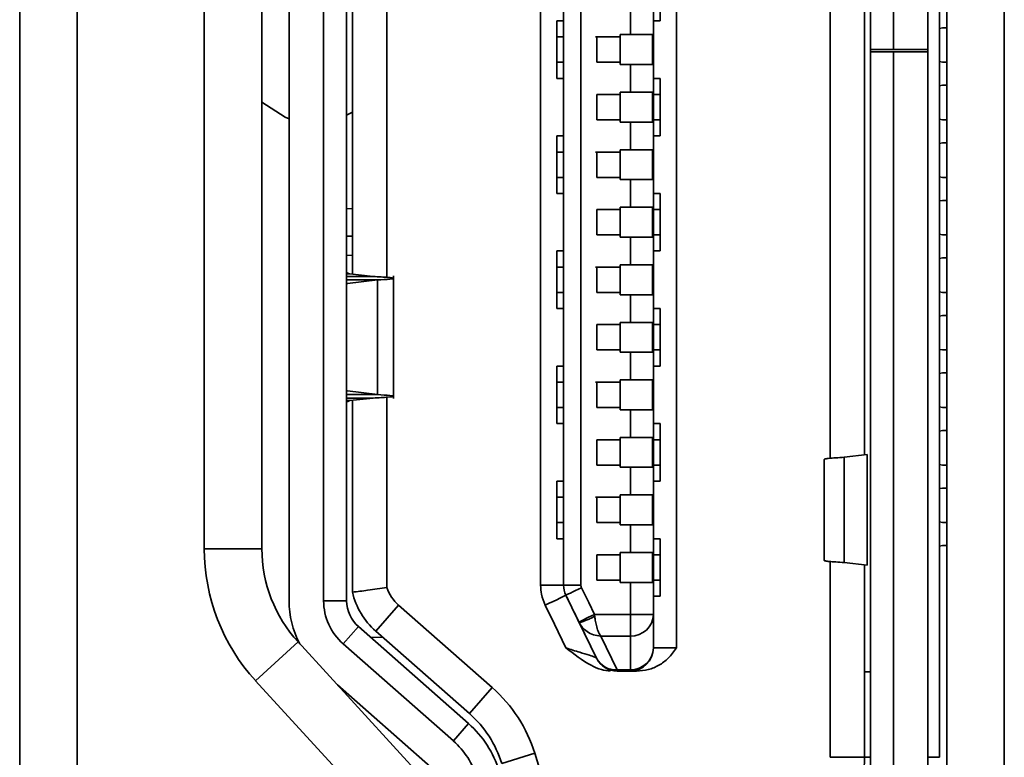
# Model space of a CAD drawing. Header units: millimetres. Extents: x -55 to 650, y 0 to 297.
# Tile 7 of 40: x 96.162 to 97.017, y 146.418 to 147.059. Entities that reach past the tile are written whole.
import ezdxf

# ---------------------------------------------------------------- set-up
doc = ezdxf.new("R2010")
doc.units = ezdxf.units.MM

msp = doc.modelspace()

# ---------------------------------------------------------------- linework, layer by layer
at = {"color": 7, "linetype": 'Continuous', "lineweight": 35}
for p, q in [((96.16199, 147.8171), (96.16199, 146.16709)), ((96.21199, 146.16709), (96.21199, 147.8171)), ((96.90101, 147.03332), (96.90101, 147.70332)), ((96.92101, 147.70332), (96.92101, 147.03332)), ((96.95101, 147.70332), (96.95101, 147.03332)), ((96.95101, 147.03332), (96.95101, 147.70332)), ((96.96736, 146.38017), (96.96736, 147.68016)), ((97.01736, 147.68016), (97.01736, 146.38017)), ((96.96101, 147.64832), (96.96101, 146.41832)), ((96.73251, 147.55332), (96.73251, 146.51332)), ((96.39601, 147.51226), (96.39601, 146.55438)), ((96.42601, 146.55438), (96.42601, 147.51226)), ((96.44601, 146.55438), (96.44601, 147.51226)), ((96.61451, 146.56792), (96.61451, 147.49872)), ((96.32236, 146.5996), (96.32236, 147.46073)), ((96.37236, 147.46073), (96.37236, 146.5996)), ((96.86601, 146.67819), (96.86601, 147.38845)), ((96.89601, 146.68121), (96.89601, 147.38543)), ((96.45101, 147.22848), (96.45101, 146.83816)), ((96.48101, 147.23122), (96.48101, 146.83542)), ((96.44601, 146.98832), (96.44601, 147.07832)), ((96.71851, 147.05832), (96.71851, 147.07232)), ((96.69251, 147.07032), (96.69251, 147.04632)), ((96.62851, 147.05832), (96.62851, 147.05432)), ((96.62851, 147.05832), (96.62851, 147.04432)), ((96.62851, 147.05832), (96.62851, 147.05432)), ((96.71851, 147.05832), (96.71251, 147.05832)), ((96.71251, 147.05632), (96.71251, 147.05632)), ((96.71251, 147.01032), (96.71251, 147.05632)), ((96.71851, 147.05832), (96.71851, 147.05832)), ((96.68351, 147.04632), (96.69251, 147.04632)), ((96.68351, 147.04432), (96.68351, 147.04632)), ((96.68351, 147.04432), (96.68351, 147.04632)), ((96.68351, 147.04632), (96.68351, 147.04632)), ((96.69251, 147.04632), (96.71187, 147.04632)), ((96.71187, 147.04632), (96.71187, 147.02032)), ((96.96101, 147.05179), (96.96366, 147.05232)), ((96.96366, 147.05232), (96.96736, 147.05232)), ((96.62851, 147.04432), (96.62851, 147.02232)), ((96.63391, 147.04432), (96.62851, 147.04432)), ((96.63451, 147.04432), (96.62851, 147.04432)), ((96.66351, 147.04432), (96.68351, 147.04432)), ((96.68351, 147.02232), (96.68351, 147.04432)), ((96.68351, 147.04432), (96.68351, 147.04432)), ((96.68351, 147.04432), (96.68351, 147.04432)), ((96.68351, 147.02232), (96.68351, 147.04432)), ((96.90101, 147.03332), (96.92101, 147.03332)), ((96.90101, 147.03332), (96.90101, 147.03132)), ((96.90101, 147.03132), (96.90101, 146.36332)), ((96.90101, 147.03132), (96.92101, 147.03132)), ((96.95101, 147.03332), (96.92101, 147.03332)), ((96.92101, 147.03132), (96.92101, 146.36332)), ((96.92101, 147.03132), (96.95101, 147.03132)), ((96.95101, 147.03132), (96.95101, 147.03332)), ((96.95101, 147.03332), (96.95101, 147.03132)), ((96.95101, 147.03132), (96.95101, 147.03332)), ((96.95101, 147.03332), (96.95101, 147.03132)), ((96.95101, 147.03332), (96.95101, 147.03332)), ((96.95101, 146.36332), (96.95101, 147.03132)), ((96.95101, 147.03132), (96.95101, 147.01117)), ((96.62851, 147.02232), (96.63394, 147.02232)), ((96.62851, 147.00832), (96.62851, 147.02232)), ((96.62851, 147.02232), (96.63451, 147.02232)), ((96.68351, 147.02232), (96.66351, 147.02232)), ((96.68351, 147.02232), (96.66351, 147.02232)), ((96.68351, 147.02232), (96.68351, 147.02232)), ((96.68351, 147.02032), (96.68351, 147.02232)), ((96.96366, 147.02232), (96.96101, 147.02285)), ((96.96736, 147.02232), (96.96366, 147.02232)), ((96.62851, 147.01232), (96.62851, 147.00832)), ((96.62851, 147.01232), (96.62851, 147.00832)), ((96.69251, 147.02032), (96.68351, 147.02032)), ((96.68351, 147.02032), (96.68351, 147.02032)), ((96.69251, 147.02032), (96.69251, 146.99632)), ((96.71187, 147.02032), (96.69251, 147.02032)), ((96.62851, 147.00832), (96.62851, 147.00832)), ((96.62851, 147.00832), (96.63451, 147.00832)), ((96.63451, 146.96032), (96.63451, 147.00632)), ((96.71251, 146.99432), (96.71251, 147.00832)), ((96.71851, 147.00832), (96.71851, 146.99432)), ((96.95101, 146.98767), (96.95101, 147.01117)), ((96.95101, 147.00951), (96.95101, 147.00951)), ((96.68351, 146.99632), (96.69251, 146.99632)), ((96.68351, 146.99432), (96.68351, 146.99632)), ((96.68351, 146.99632), (96.68351, 146.99632)), ((96.69251, 146.99632), (96.71187, 146.99632)), ((96.71187, 146.99632), (96.71187, 146.97032)), ((96.96101, 147.00179), (96.96366, 147.00232)), ((96.96366, 147.00232), (96.96736, 147.00232)), ((96.44601, 146.95832), (96.44601, 146.98832)), ((96.66351, 146.99432), (96.68351, 146.99432)), ((96.68351, 146.99432), (96.66351, 146.99432)), ((96.66351, 146.99432), (96.66351, 146.99432)), ((96.68351, 146.97232), (96.68351, 146.99432)), ((96.68351, 146.99432), (96.68351, 146.99432)), ((96.68351, 146.97232), (96.68351, 146.99432)), ((96.71251, 146.99432), (96.71851, 146.99432)), ((96.71851, 146.99432), (96.71851, 146.97232)), ((96.71851, 146.99432), (96.71851, 146.97232)), ((96.95101, 146.97832), (96.95101, 146.98767)), ((96.44601, 146.97629), (96.45101, 146.97903)), ((96.95101, 146.97832), (96.95101, 146.97832)), ((96.95101, 146.96132), (96.95101, 146.97832)), ((96.66351, 146.97232), (96.68351, 146.97232)), ((96.66351, 146.97232), (96.68351, 146.97232)), ((96.66351, 146.97232), (96.66351, 146.97232)), ((96.68351, 146.97232), (96.68351, 146.97232)), ((96.68351, 146.97032), (96.68351, 146.97232)), ((96.69251, 146.97032), (96.68351, 146.97032)), ((96.68351, 146.97032), (96.68351, 146.97032)), ((96.69251, 146.97032), (96.69251, 146.94632)), ((96.71187, 146.97032), (96.69251, 146.97032)), ((96.71251, 146.97232), (96.71851, 146.97232)), ((96.71851, 146.95832), (96.71851, 146.97232)), ((96.96366, 146.97232), (96.96101, 146.97285)), ((96.96736, 146.97232), (96.96366, 146.97232)), ((96.95101, 146.96332), (96.95101, 146.96132)), ((96.95101, 146.96034), (96.95101, 146.96332)), ((96.44601, 146.93332), (96.44601, 146.95832)), ((96.62851, 146.95832), (96.62851, 146.95432)), ((96.62851, 146.95832), (96.62851, 146.94432)), ((96.63451, 146.95832), (96.62851, 146.95832)), ((96.62851, 146.95832), (96.62851, 146.95432)), ((96.71251, 146.90832), (96.71251, 146.95832)), ((96.71851, 146.95832), (96.71251, 146.95832)), ((96.71251, 146.95632), (96.71251, 146.91032)), ((96.71251, 146.91032), (96.71251, 146.95632)), ((96.71851, 146.95832), (96.71851, 146.95832)), ((96.95101, 146.94832), (96.95101, 146.96034)), ((96.96101, 146.95179), (96.96366, 146.95232)), ((96.96366, 146.95232), (96.96736, 146.95232)), ((96.62851, 146.94432), (96.62851, 146.92232)), ((96.63391, 146.94432), (96.62851, 146.94432)), ((96.63451, 146.94432), (96.62851, 146.94432)), ((96.66351, 146.94432), (96.68351, 146.94432)), ((96.68351, 146.94632), (96.69251, 146.94632)), ((96.68351, 146.94432), (96.68351, 146.94632)), ((96.68351, 146.94632), (96.68351, 146.94632)), ((96.68351, 146.92232), (96.68351, 146.94432)), ((96.68351, 146.94432), (96.68351, 146.94432)), ((96.68351, 146.94432), (96.68351, 146.94432)), ((96.69251, 146.94632), (96.71187, 146.94632)), ((96.71187, 146.94632), (96.71187, 146.92032)), ((96.95101, 146.93132), (96.95101, 146.94832)), ((96.44601, 146.90332), (96.44601, 146.93332)), ((96.44601, 146.87332), (96.44601, 146.93319)), ((96.95101, 146.93332), (96.95101, 146.93132)), ((96.95101, 146.36332), (96.95101, 146.93332)), ((96.62851, 146.92232), (96.63394, 146.92232)), ((96.62851, 146.90832), (96.62851, 146.92232)), ((96.62851, 146.92232), (96.63451, 146.92232)), ((96.68351, 146.92232), (96.66351, 146.92232)), ((96.68351, 146.92232), (96.66351, 146.92232)), ((96.68351, 146.92232), (96.68351, 146.92232)), ((96.68351, 146.92032), (96.68351, 146.92232)), ((96.69251, 146.92032), (96.68351, 146.92032)), ((96.68351, 146.92032), (96.68351, 146.92032)), ((96.69251, 146.92032), (96.69251, 146.89632)), ((96.71187, 146.92032), (96.69251, 146.92032)), ((96.96366, 146.92232), (96.96101, 146.92285)), ((96.96736, 146.92232), (96.96366, 146.92232)), ((96.62851, 146.91232), (96.62851, 146.90832)), ((96.62851, 146.91232), (96.62851, 146.90832)), ((96.44601, 146.90332), (96.44601, 146.88338)), ((96.44601, 146.86621), (96.44601, 146.90332)), ((96.62851, 146.90832), (96.62851, 146.90832)), ((96.62851, 146.90832), (96.63451, 146.90832)), ((96.63451, 146.86032), (96.63451, 146.90632)), ((96.71251, 146.89432), (96.71251, 146.90832)), ((96.71851, 146.90832), (96.71851, 146.90432)), ((96.71851, 146.90832), (96.71851, 146.90832)), ((96.71851, 146.90332), (96.71851, 146.90832)), ((96.71851, 146.90832), (96.71851, 146.89432)), ((96.96101, 146.90179), (96.96366, 146.90232)), ((96.96366, 146.90232), (96.96736, 146.90232)), ((96.45101, 146.89513), (96.44601, 146.89504)), ((96.66351, 146.89432), (96.68351, 146.89432)), ((96.68351, 146.89432), (96.66351, 146.89432)), ((96.66351, 146.89432), (96.66351, 146.89432)), ((96.68351, 146.89632), (96.69251, 146.89632)), ((96.68351, 146.89432), (96.68351, 146.89632)), ((96.68351, 146.89632), (96.68351, 146.89632)), ((96.68351, 146.87232), (96.68351, 146.89432)), ((96.68351, 146.89432), (96.68351, 146.89432)), ((96.68351, 146.87232), (96.68351, 146.89432)), ((96.69251, 146.89632), (96.71187, 146.89632)), ((96.71187, 146.89632), (96.71187, 146.87032)), ((96.71251, 146.89432), (96.71851, 146.89432)), ((96.71851, 146.89432), (96.71851, 146.87232)), ((96.71851, 146.89432), (96.71851, 146.87232)), ((96.44601, 146.88338), (96.44601, 146.86345)), ((96.44601, 146.84), (96.44601, 146.87332)), ((96.44601, 146.87132), (96.45101, 146.87132)), ((96.66351, 146.87232), (96.68351, 146.87232)), ((96.66351, 146.87232), (96.66351, 146.87232)), ((96.68351, 146.87232), (96.68351, 146.87232)), ((96.68351, 146.87032), (96.68351, 146.87232)), ((96.69251, 146.87032), (96.68351, 146.87032)), ((96.68351, 146.87032), (96.68351, 146.87032)), ((96.69251, 146.87032), (96.69251, 146.84632)), ((96.71187, 146.87032), (96.69251, 146.87032)), ((96.71251, 146.87232), (96.71851, 146.87232)), ((96.71851, 146.85832), (96.71851, 146.87232)), ((96.96366, 146.87232), (96.96101, 146.87285)), ((96.96736, 146.87232), (96.96366, 146.87232)), ((96.44601, 146.84627), (96.44601, 146.86621)), ((96.44601, 146.86345), (96.44601, 146.84)), ((96.62851, 146.85832), (96.62851, 146.85432)), ((96.62851, 146.85832), (96.62851, 146.84432)), ((96.63451, 146.85832), (96.62851, 146.85832)), ((96.62851, 146.85832), (96.62851, 146.85432)), ((96.62851, 146.85832), (96.62851, 146.85832)), ((96.71251, 146.80832), (96.71251, 146.85832)), ((96.71851, 146.85832), (96.71251, 146.85832)), ((96.71851, 146.85832), (96.71851, 146.85832)), ((96.71851, 146.85832), (96.71851, 146.85832)), ((96.45101, 146.85452), (96.44601, 146.85461)), ((96.71251, 146.85632), (96.71251, 146.81032)), ((96.71251, 146.81032), (96.71251, 146.85632)), ((96.96101, 146.85179), (96.96366, 146.85232)), ((96.96366, 146.85232), (96.96736, 146.85232)), ((96.44601, 146.72037), (96.44601, 146.84627)), ((96.62851, 146.84432), (96.62851, 146.82232)), ((96.66351, 146.84432), (96.68351, 146.84432)), ((96.68351, 146.84632), (96.69251, 146.84632)), ((96.68351, 146.84432), (96.68351, 146.84632)), ((96.68351, 146.84632), (96.68351, 146.84632)), ((96.68351, 146.82232), (96.68351, 146.84432)), ((96.68351, 146.84432), (96.68351, 146.84432)), ((96.68351, 146.84432), (96.68351, 146.84432)), ((96.69251, 146.84632), (96.71187, 146.84632)), ((96.71187, 146.84632), (96.71187, 146.82032)), ((96.39601, 146.72665), (96.39601, 146.84)), ((96.44601, 146.83839), (96.44893, 146.83839)), ((96.44601, 146.83614), (96.46916, 146.83614)), ((96.44601, 146.83312), (96.47269, 146.83312)), ((96.47269, 146.83312), (96.4469, 146.82996)), ((96.44893, 146.83839), (96.46916, 146.83614)), ((96.47269, 146.83312), (96.47269, 146.73353)), ((96.48673, 146.73004), (96.48673, 146.8366)), ((96.4469, 146.82996), (96.44601, 146.82982)), ((96.62851, 146.82232), (96.63394, 146.82232)), ((96.62851, 146.80832), (96.62851, 146.82232)), ((96.62851, 146.82232), (96.63451, 146.82232)), ((96.68351, 146.82232), (96.66351, 146.82232)), ((96.68351, 146.82232), (96.66351, 146.82232)), ((96.68351, 146.82232), (96.68351, 146.82232)), ((96.68351, 146.82032), (96.68351, 146.82232)), ((96.69251, 146.82032), (96.68351, 146.82032)), ((96.68351, 146.82032), (96.68351, 146.82032)), ((96.69251, 146.82032), (96.69251, 146.79632)), ((96.71187, 146.82032), (96.69251, 146.82032)), ((96.96366, 146.82232), (96.96101, 146.82285)), ((96.96736, 146.82232), (96.96366, 146.82232)), ((96.62851, 146.81232), (96.62851, 146.80832)), ((96.62851, 146.81232), (96.62851, 146.80832)), ((96.62851, 146.80832), (96.62851, 146.80832)), ((96.62851, 146.80832), (96.63451, 146.80832)), ((96.71251, 146.79432), (96.71251, 146.80832)), ((96.71851, 146.80832), (96.71851, 146.80432)), ((96.71851, 146.80332), (96.71851, 146.80832)), ((96.71851, 146.80832), (96.71851, 146.79432)), ((96.63451, 146.76032), (96.63451, 146.80632)), ((96.96101, 146.80179), (96.96366, 146.80232)), ((96.96366, 146.80232), (96.96736, 146.80232)), ((96.66351, 146.79432), (96.68351, 146.79432)), ((96.68351, 146.79432), (96.66351, 146.79432)), ((96.66351, 146.79432), (96.66351, 146.79432)), ((96.68351, 146.79632), (96.69251, 146.79632)), ((96.68351, 146.79432), (96.68351, 146.79632)), ((96.68351, 146.79632), (96.68351, 146.79632)), ((96.68351, 146.77232), (96.68351, 146.79432)), ((96.68351, 146.79432), (96.68351, 146.79432)), ((96.68351, 146.77232), (96.68351, 146.79432)), ((96.69251, 146.79632), (96.71187, 146.79632)), ((96.71187, 146.79632), (96.71187, 146.77032)), ((96.71251, 146.79432), (96.71851, 146.79432)), ((96.71851, 146.79432), (96.71851, 146.77232)), ((96.71851, 146.79432), (96.71851, 146.77232)), ((96.96366, 146.77232), (96.96101, 146.77285)), ((96.66351, 146.77232), (96.68351, 146.77232)), ((96.66351, 146.77232), (96.68351, 146.77232)), ((96.66351, 146.77232), (96.66351, 146.77232)), ((96.68351, 146.77232), (96.68351, 146.77232)), ((96.68351, 146.77032), (96.68351, 146.77232)), ((96.69251, 146.77032), (96.68351, 146.77032)), ((96.68351, 146.77032), (96.68351, 146.77032)), ((96.69251, 146.77032), (96.69251, 146.74632)), ((96.71187, 146.77032), (96.69251, 146.77032)), ((96.71251, 146.77232), (96.71851, 146.77232)), ((96.71851, 146.75832), (96.71851, 146.77232)), ((96.96736, 146.77232), (96.96366, 146.77232)), ((96.62851, 146.75832), (96.62851, 146.75432)), ((96.62851, 146.75832), (96.62851, 146.74432)), ((96.63451, 146.75832), (96.62851, 146.75832)), ((96.62851, 146.75832), (96.62851, 146.75432)), ((96.71851, 146.75832), (96.71251, 146.75832)), ((96.71251, 146.75632), (96.71251, 146.75632)), ((96.71251, 146.71032), (96.71251, 146.75632)), ((96.95101, 146.70574), (96.95101, 146.74832)), ((96.95101, 146.74832), (96.95101, 146.7284)), ((96.96101, 146.75179), (96.96366, 146.75232)), ((96.96366, 146.75232), (96.96736, 146.75232)), ((96.62851, 146.74432), (96.62851, 146.72232)), ((96.63391, 146.74432), (96.62851, 146.74432)), ((96.63451, 146.74432), (96.62851, 146.74432)), ((96.66351, 146.74432), (96.68351, 146.74432)), ((96.66351, 146.74432), (96.66351, 146.74432)), ((96.68351, 146.74632), (96.69251, 146.74632)), ((96.68351, 146.74432), (96.68351, 146.74632)), ((96.68351, 146.72232), (96.68351, 146.74432)), ((96.68351, 146.74432), (96.68351, 146.74432)), ((96.68351, 146.74432), (96.68351, 146.74432)), ((96.69251, 146.74632), (96.71187, 146.74632)), ((96.71187, 146.74632), (96.71187, 146.72032)), ((96.44601, 146.73683), (96.4469, 146.73669)), ((96.47269, 146.73353), (96.44601, 146.73353)), ((96.46916, 146.7305), (96.44601, 146.7305)), ((96.4469, 146.73669), (96.47269, 146.73353)), ((96.46916, 146.7305), (96.44893, 146.72825)), ((96.48101, 146.73122), (96.48101, 146.56587)), ((96.44893, 146.72825), (96.44601, 146.72825)), ((96.44601, 146.55438), (96.44601, 146.72665)), ((96.44601, 146.72665), (96.44601, 146.7032)), ((96.45101, 146.72848), (96.45101, 146.56183)), ((96.62851, 146.72232), (96.63394, 146.72232)), ((96.62851, 146.70832), (96.62851, 146.72232)), ((96.62851, 146.72232), (96.63451, 146.72232)), ((96.68351, 146.72232), (96.66351, 146.72232)), ((96.68351, 146.72232), (96.66351, 146.72232)), ((96.68351, 146.72232), (96.68351, 146.72232)), ((96.68351, 146.72032), (96.68351, 146.72232)), ((96.95101, 146.7284), (96.95101, 146.70847)), ((96.96366, 146.72232), (96.96101, 146.72285)), ((96.96736, 146.72232), (96.96366, 146.72232)), ((96.44601, 146.70044), (96.44601, 146.72037)), ((96.69251, 146.72032), (96.68351, 146.72032)), ((96.69251, 146.72032), (96.69251, 146.69632)), ((96.71187, 146.72032), (96.69251, 146.72032)), ((96.62851, 146.71232), (96.62851, 146.70832)), ((96.62851, 146.71232), (96.62851, 146.70832)), ((96.62851, 146.70832), (96.62851, 146.70832)), ((96.62851, 146.70832), (96.63451, 146.70832)), ((96.63451, 146.66032), (96.63451, 146.70632)), ((96.71251, 146.69432), (96.71251, 146.70832)), ((96.71851, 146.70832), (96.71851, 146.69432)), ((96.95101, 146.70847), (96.95101, 146.68325)), ((96.95101, 146.68581), (96.95101, 146.70574)), ((96.44601, 146.7032), (96.44601, 146.68326)), ((96.44601, 146.66332), (96.44601, 146.70044)), ((96.68351, 146.69632), (96.69251, 146.69632)), ((96.68351, 146.69432), (96.68351, 146.69632)), ((96.69251, 146.69632), (96.71187, 146.69632)), ((96.71187, 146.69632), (96.71187, 146.67032)), ((96.96101, 146.70179), (96.96366, 146.70232)), ((96.96366, 146.70232), (96.96736, 146.70232)), ((96.66351, 146.69432), (96.68351, 146.69432)), ((96.68351, 146.69432), (96.66351, 146.69432)), ((96.66351, 146.69432), (96.66351, 146.69432)), ((96.68351, 146.67232), (96.68351, 146.69432)), ((96.68351, 146.69432), (96.68351, 146.69432)), ((96.68351, 146.67232), (96.68351, 146.69432)), ((96.71251, 146.69432), (96.71851, 146.69432)), ((96.71851, 146.69432), (96.71851, 146.67232)), ((96.71851, 146.69432), (96.71851, 146.67232)), ((96.44601, 146.68326), (96.44601, 146.66332)), ((96.89808, 146.68147), (96.87838, 146.67903)), ((96.87838, 146.67903), (96.87838, 146.58761)), ((96.89808, 146.68147), (96.89808, 146.58517)), ((96.90101, 146.68325), (96.90101, 146.58339)), ((96.95101, 146.58083), (96.95101, 146.68581)), ((96.95101, 146.68325), (96.95101, 146.58339)), ((96.66351, 146.67232), (96.68351, 146.67232)), ((96.66351, 146.67232), (96.68351, 146.67232)), ((96.66351, 146.67232), (96.66351, 146.67232)), ((96.68351, 146.67232), (96.68351, 146.67232)), ((96.68351, 146.67032), (96.68351, 146.67232)), ((96.69251, 146.67032), (96.68351, 146.67032)), ((96.69251, 146.67032), (96.69251, 146.64632)), ((96.71187, 146.67032), (96.69251, 146.67032)), ((96.71251, 146.67232), (96.71851, 146.67232)), ((96.71851, 146.65832), (96.71851, 146.67232)), ((96.8608, 146.58939), (96.8608, 146.67725)), ((96.96366, 146.67232), (96.96101, 146.67285)), ((96.96736, 146.67232), (96.96366, 146.67232)), ((96.62851, 146.65832), (96.62851, 146.65432)), ((96.62851, 146.65832), (96.62851, 146.64432)), ((96.63451, 146.65832), (96.62851, 146.65832)), ((96.62851, 146.65832), (96.62851, 146.65432)), ((96.71251, 146.60832), (96.71251, 146.65832)), ((96.71851, 146.65832), (96.71251, 146.65832)), ((96.71251, 146.65632), (96.71251, 146.61032)), ((96.71251, 146.61032), (96.71251, 146.65632)), ((96.62851, 146.64432), (96.62851, 146.62232)), ((96.63391, 146.64432), (96.62851, 146.64432)), ((96.63451, 146.64432), (96.62851, 146.64432)), ((96.66351, 146.64432), (96.68351, 146.64432)), ((96.66351, 146.64432), (96.66351, 146.64432)), ((96.68351, 146.64632), (96.69251, 146.64632)), ((96.68351, 146.64432), (96.68351, 146.64632)), ((96.68351, 146.62232), (96.68351, 146.64432)), ((96.68351, 146.64432), (96.68351, 146.64432)), ((96.68351, 146.64432), (96.68351, 146.64432)), ((96.69251, 146.64632), (96.71187, 146.64632)), ((96.71187, 146.64632), (96.71187, 146.62032)), ((96.96101, 146.65179), (96.96366, 146.65232)), ((96.96366, 146.65232), (96.96736, 146.65232)), ((96.62851, 146.62232), (96.63394, 146.62232)), ((96.62851, 146.60832), (96.62851, 146.62232)), ((96.62851, 146.62232), (96.63451, 146.62232)), ((96.68351, 146.62232), (96.66351, 146.62232)), ((96.68351, 146.62232), (96.66351, 146.62232)), ((96.68351, 146.62232), (96.68351, 146.62232)), ((96.68351, 146.62032), (96.68351, 146.62232)), ((96.69251, 146.62032), (96.68351, 146.62032)), ((96.69251, 146.62032), (96.69251, 146.59632)), ((96.71187, 146.62032), (96.69251, 146.62032)), ((96.96366, 146.62232), (96.96101, 146.62285)), ((96.96736, 146.62232), (96.96366, 146.62232)), ((96.62851, 146.61232), (96.62851, 146.60832)), ((96.62851, 146.61232), (96.62851, 146.60832)), ((96.62851, 146.60832), (96.62851, 146.60832)), ((96.62851, 146.60832), (96.63451, 146.60832)), ((96.63451, 146.60632), (96.63451, 146.57132)), ((96.71251, 146.59432), (96.71251, 146.60832)), ((96.71851, 146.60832), (96.71851, 146.60432)), ((96.71851, 146.60332), (96.71851, 146.60832)), ((96.71851, 146.60832), (96.71851, 146.59432)), ((96.96101, 146.60179), (96.96366, 146.60232)), ((96.96366, 146.60232), (96.96736, 146.60232)), ((96.32236, 146.5996), (96.37236, 146.5996)), ((96.66351, 146.59432), (96.68351, 146.59432)), ((96.68351, 146.59432), (96.66351, 146.59432)), ((96.66351, 146.59432), (96.66351, 146.59432)), ((96.68351, 146.59632), (96.69251, 146.59632)), ((96.68351, 146.59432), (96.68351, 146.59632)), ((96.68351, 146.57232), (96.68351, 146.59432)), ((96.68351, 146.59432), (96.68351, 146.59432)), ((96.68351, 146.57232), (96.68351, 146.59432)), ((96.69251, 146.59632), (96.71187, 146.59632)), ((96.71187, 146.59632), (96.71187, 146.57032)), ((96.71251, 146.59432), (96.71851, 146.59432)), ((96.71851, 146.59432), (96.71851, 146.57232)), ((96.71851, 146.59432), (96.71851, 146.57232)), ((96.96101, 146.59832), (96.96101, 146.57632)), ((96.96101, 146.57632), (96.96101, 146.59832)), ((96.86601, 146.41832), (96.86601, 146.58845)), ((96.87838, 146.58761), (96.89808, 146.58517)), ((96.89601, 146.41832), (96.89601, 146.58543)), ((96.89601, 146.49265), (96.89601, 146.58543)), ((96.95101, 146.58339), (96.95101, 146.55817)), ((96.95101, 146.56091), (96.95101, 146.58083)), ((96.96101, 146.57632), (96.96101, 146.57632)), ((96.61451, 146.56792), (96.63451, 146.56792)), ((96.63451, 146.56792), (96.64951, 146.56792)), ((96.66351, 146.57232), (96.68351, 146.57232)), ((96.66351, 146.57232), (96.68351, 146.57232)), ((96.66351, 146.57232), (96.66351, 146.57232)), ((96.68351, 146.57232), (96.68351, 146.57232)), ((96.68351, 146.57032), (96.68351, 146.57232)), ((96.69251, 146.57032), (96.69251, 146.54251)), ((96.71187, 146.57032), (96.69251, 146.57032)), ((96.71251, 146.57232), (96.71851, 146.57232)), ((96.71851, 146.55832), (96.71851, 146.57232)), ((96.63652, 146.55918), (96.66304, 146.50458)), ((96.95101, 146.51832), (96.95101, 146.56091)), ((96.42601, 146.55438), (96.44601, 146.55438)), ((96.4911, 146.55057), (96.47128, 146.52804)), ((96.57254, 146.47889), (96.4911, 146.55057)), ((96.71251, 146.52832), (96.71251, 146.55832)), ((96.71251, 146.55832), (96.71251, 146.52832)), ((96.71251, 146.52832), (96.71251, 146.55832)), ((96.71251, 146.55832), (96.71251, 146.52832)), ((96.71251, 146.52832), (96.71251, 146.55832)), ((96.71251, 146.52832), (96.71251, 146.55832)), ((96.71251, 146.51332), (96.71251, 146.55832)), ((96.71851, 146.55832), (96.71251, 146.55832)), ((96.95101, 146.55817), (96.95101, 146.53825)), ((96.66129, 146.54251), (96.69251, 146.54251)), ((96.69251, 146.54251), (96.69251, 146.52363)), ((96.69251, 146.54251), (96.71251, 146.54251)), ((96.71251, 146.54251), (96.71251, 146.51332)), ((96.96101, 146.54832), (96.96101, 146.52632)), ((96.648, 146.53555), (96.66304, 146.50458)), ((96.95101, 146.53825), (96.95101, 146.51832)), ((96.44297, 146.51685), (96.45619, 146.53186)), ((96.45619, 146.53186), (96.55192, 146.44762)), ((96.45619, 146.53186), (96.45619, 146.53186)), ((96.45619, 146.53186), (96.55192, 146.44762)), ((96.55272, 146.45637), (96.47128, 146.52804)), ((96.36698, 146.48479), (96.40386, 146.51856)), ((96.40145, 146.52126), (96.40317, 146.52129)), ((96.40386, 146.51856), (96.51433, 146.39793)), ((96.53871, 146.4326), (96.44297, 146.51685)), ((96.46694, 146.5224), (96.47748, 146.52259)), ((96.69251, 146.52363), (96.66685, 146.52363)), ((96.66685, 146.52363), (96.68103, 146.49444)), ((96.69251, 146.52363), (96.69251, 146.49444)), ((96.71251, 146.51332), (96.73251, 146.51332)), ((96.68103, 146.49444), (96.69251, 146.49444)), ((96.68103, 146.49444), (96.68103, 146.49332)), ((96.69251, 146.49332), (96.68103, 146.49332)), ((96.69251, 146.49444), (96.69251, 146.49332)), ((96.69786, 146.49332), (96.69251, 146.49332)), ((96.89601, 146.49265), (96.89601, 146.41832)), ((96.89601, 146.49265), (96.90101, 146.49247)), ((96.96101, 146.49832), (96.96101, 146.47632)), ((96.46762, 146.3749), (96.36698, 146.48479)), ((96.51889, 146.41008), (96.43805, 146.48122)), ((96.57254, 146.47889), (96.55272, 146.45637)), ((96.53871, 146.4326), (96.55192, 146.44762)), ((96.60943, 146.42182), (96.58076, 146.41299)), ((96.62589, 146.36832), (96.60943, 146.42182)), ((96.89601, 146.41832), (96.86601, 146.41832)), ((96.90101, 146.41832), (96.89601, 146.41832)), ((96.95101, 146.41832), (96.96101, 146.41832))]:
    msp.add_line(p, q, dxfattribs=at)
at = {"color": 8, "linetype": 'Continuous', "lineweight": 35}
for p, q in [((96.62851, 147.02232), (96.62851, 147.04432)), ((96.68351, 146.97236), (96.68351, 146.97232)), ((96.62851, 146.92232), (96.62851, 146.94432)), ((96.68351, 146.87236), (96.68351, 146.87232)), ((96.62851, 146.82232), (96.62851, 146.84432)), ((96.68351, 146.77236), (96.68351, 146.77232)), ((96.62851, 146.72232), (96.62851, 146.74432)), ((96.68351, 146.67236), (96.68351, 146.67232)), ((96.62851, 146.62232), (96.62851, 146.64432)), ((96.68351, 146.57236), (96.68351, 146.57232))]:
    msp.add_line(p, q, dxfattribs=at)
at = {"color": 7, "linetype": 'Continuous', "lineweight": 35, "flags": 128}
for points in [[(96.71251, 147.52413), (96.71251, 146.97442), (96.71251, 146.54251)], [(96.63451, 146.56792), (96.63451, 147.08917), (96.63451, 147.49872)], [(96.64951, 147.49872), (96.64951, 146.97747), (96.64951, 146.56792)], [(96.71251, 147.05832), (96.71251, 147.06616), (96.71251, 147.07232)], [(96.63451, 147.05832), (96.63313, 147.05832), (96.63192, 147.05832), (96.63089, 147.05832), (96.63004, 147.05832), (96.62937, 147.05832), (96.62889, 147.05832), (96.6286, 147.05832), (96.62851, 147.05832)], [(96.71251, 147.00832), (96.71251, 147.03632), (96.71251, 147.05832)], [(96.71251, 147.05632), (96.71251, 147.03056), (96.71251, 147.01032)], [(96.66351, 147.02232), (96.66351, 147.03464), (96.66351, 147.04432)], [(96.68351, 147.02032), (96.68351, 147.02144), (96.68351, 147.02232)], [(96.71251, 147.01032), (96.71251, 147.01032)], [(96.68351, 146.99432), (96.68351, 146.99544), (96.68351, 146.99632)], [(96.37236, 146.98773), (96.39248, 146.97459), (96.39601, 146.97325)], [(96.66351, 146.97232), (96.66351, 146.98464), (96.66351, 146.99432)], [(96.71251, 146.97232), (96.71251, 146.98464), (96.71251, 146.99432)], [(96.68351, 146.97032), (96.68351, 146.97144), (96.68351, 146.97232)], [(96.71251, 146.95832), (96.71251, 146.96616), (96.71251, 146.97232)], [(96.71251, 146.95632), (96.71251, 146.95632)], [(96.66351, 146.92232), (96.66351, 146.93464), (96.66351, 146.94432)], [(96.68351, 146.94432), (96.68351, 146.94544), (96.68351, 146.94632)], [(96.68351, 146.92032), (96.68351, 146.92144), (96.68351, 146.92232)], [(96.71251, 146.91032), (96.71251, 146.91032)], [(96.66351, 146.87232), (96.66351, 146.88464), (96.66351, 146.89432)], [(96.68351, 146.89432), (96.68351, 146.89544), (96.68351, 146.89632)], [(96.71251, 146.87232), (96.71251, 146.88464), (96.71251, 146.89432)], [(96.66351, 146.87232), (96.67471, 146.87232), (96.68351, 146.87232)], [(96.68351, 146.87032), (96.68351, 146.87144), (96.68351, 146.87232)], [(96.71251, 146.85832), (96.71251, 146.86616), (96.71251, 146.87232)], [(96.71251, 146.85632), (96.71251, 146.85632)], [(96.63391, 146.84432), (96.6318, 146.84432), (96.62998, 146.84432), (96.62888, 146.84432), (96.62851, 146.84432)], [(96.63451, 146.84432), (96.63313, 146.84432), (96.63192, 146.84432), (96.63089, 146.84432), (96.63004, 146.84432), (96.62937, 146.84432), (96.62889, 146.84432), (96.6286, 146.84432), (96.62851, 146.84432)], [(96.66351, 146.82232), (96.66351, 146.83464), (96.66351, 146.84432)], [(96.68351, 146.84432), (96.68351, 146.84544), (96.68351, 146.84632)], [(96.68351, 146.82032), (96.68351, 146.82144), (96.68351, 146.82232)], [(96.71251, 146.81032), (96.71251, 146.81032)], [(96.66351, 146.77232), (96.66351, 146.78464), (96.66351, 146.79432)], [(96.68351, 146.79432), (96.68351, 146.79544), (96.68351, 146.79632)], [(96.71251, 146.77232), (96.71251, 146.78464), (96.71251, 146.79432)], [(96.68351, 146.77032), (96.68351, 146.77144), (96.68351, 146.77232)], [(96.71251, 146.75832), (96.71251, 146.76616), (96.71251, 146.77232)], [(96.71251, 146.70832), (96.71251, 146.73632), (96.71251, 146.75832)], [(96.71251, 146.75632), (96.71251, 146.73056), (96.71251, 146.71032)], [(96.66351, 146.72232), (96.66351, 146.73464), (96.66351, 146.74432)], [(96.68351, 146.74432), (96.68351, 146.74544), (96.68351, 146.74632)], [(96.68351, 146.72032), (96.68351, 146.72144), (96.68351, 146.72232)], [(96.71251, 146.71032), (96.71251, 146.71032)], [(96.68351, 146.69432), (96.68351, 146.69544), (96.68351, 146.69632)], [(96.66351, 146.67232), (96.66351, 146.68464), (96.66351, 146.69432)], [(96.71251, 146.67232), (96.71251, 146.68464), (96.71251, 146.69432)], [(96.71251, 146.65832), (96.71251, 146.66616), (96.71251, 146.67232)], [(96.71251, 146.65632), (96.71251, 146.65632)], [(96.66351, 146.62232), (96.66351, 146.63464), (96.66351, 146.64432)], [(96.71251, 146.61032), (96.71251, 146.61032)], [(96.63451, 146.60832), (96.63451, 146.5857), (96.63451, 146.56792)], [(96.66351, 146.57232), (96.66351, 146.58464), (96.66351, 146.59432)], [(96.71251, 146.57232), (96.71251, 146.58464), (96.71251, 146.59432)], [(96.69251, 146.57032), (96.68747, 146.57032), (96.68351, 146.57032)], [(96.71251, 146.55832), (96.71251, 146.56616), (96.71251, 146.57232)], [(96.61853, 146.55045), (96.62204, 146.55215), (96.62541, 146.55379), (96.62852, 146.5553), (96.63125, 146.55662), (96.63348, 146.55771), (96.63515, 146.55852), (96.63617, 146.55902), (96.63652, 146.55918)], [(96.65001, 146.56574), (96.64738, 146.56446), (96.64484, 146.56323), (96.64251, 146.5621), (96.64047, 146.5611), (96.63879, 146.56029), (96.63754, 146.55968), (96.63677, 146.55931), (96.63652, 146.55918)], [(96.65001, 146.56574), (96.65633, 146.55273), (96.66129, 146.54251)], [(96.63656, 146.51332), (96.62646, 146.53411), (96.61853, 146.55045)], [(96.6478, 146.53596), (96.64805, 146.53608), (96.64882, 146.53646), (96.65007, 146.53706), (96.65175, 146.53788), (96.65379, 146.53887), (96.65612, 146.54), (96.65866, 146.54123), (96.66129, 146.54251)], [(96.71251, 146.52832), (96.71251, 146.52832)], [(96.71251, 146.52832), (96.71251, 146.52832)], [(96.71251, 146.52832), (96.71251, 146.52832)], [(96.71251, 146.51332), (96.71251, 146.51332)]]:
    msp.add_lwpolyline(points, dxfattribs=at)
at = {"color": 7, "linetype": 'Continuous', "lineweight": 35}
for centre, radius, start, end in [((96.49236, 146.5996), 0.17, 180, 222.48289), ((96.49236, 146.5996), 0.12, 180, 222.48289), ((96.65451, 146.56792), 0.02, 179.99997, 205.90649), ((96.65451, 146.56792), 0.02, 179.99997, 205.90649), ((96.51411, 146.57672), 0.06484, 193.28146, 228.65226), ((96.51411, 146.57672), 0.03484, 198.15363, 228.65223), ((96.47601, 146.55438), 0.08, 180.00003, 207.84843), ((96.47601, 146.55438), 0.05, 180.00019, 228.65183), ((96.47601, 146.55438), 0.03, 180.00054, 228.65143), ((96.47601, 146.55438), 0.03, 180.00084, 228.65145), ((96.69305, 146.54309), 0.01946, 268.39259, 358.29857), ((96.69305, 146.5139), 0.01946, 268.3948, 358.29635), ((96.69251, 146.51332), 0.02, 269.99998, 359.99997), ((96.69251, 146.51332), 0.02, 269.99998, 359.99997), ((96.67965, 146.51302), 0.01863, 206.9396, 274.24986), ((96.68103, 146.51332), 0.02, 205.90648, 269.99998), ((96.48996, 146.38505), 0.125, 17.10271, 48.65221), ((96.48996, 146.38505), 0.095, 17.10271, 48.65221), ((96.49246, 146.38005), 0.09, 17.10274, 48.65222), ((96.49246, 146.38005), 0.09, 17.10274, 48.65222), ((96.49246, 146.38005), 0.07, 17.10274, 48.65222), ((96.81601, 146.41832), 0.08, 269.99998, 0.00003)]:
    msp.add_arc(centre, radius, start, end, dxfattribs=at)
for points, knots in [([(96.71251, 147.05832), (96.71426, 147.05832), (96.71776, 147.05832), (96.71826, 147.05832), (96.71851, 147.05832)], [0, 0, 0, 0, 0.4999801, 1, 1, 1, 1]), ([(96.62851, 147.05432), (96.62851, 147.05301), (96.62851, 147.05039), (96.62851, 147.04709), (96.62851, 147.04477), (96.62851, 147.04447), (96.62851, 147.04432)], [0, 0, 0, 0, 0.2500102, 0.4999995, 0.7500086, 1, 1, 1, 1]), ([(96.66229, 147.04432), (96.66531, 147.04432), (96.67134, 147.04432), (96.67809, 147.04432), (96.68265, 147.04432), (96.68322, 147.04432), (96.68351, 147.04432)], [0, 0, 0, 0, 0.249997, 0.499995, 0.75, 1, 1, 1, 1]), ([(96.62851, 147.02232), (96.62851, 147.02217), (96.62851, 147.02187), (96.62851, 147.01956), (96.62851, 147.01625), (96.62851, 147.01363), (96.62851, 147.01232)], [0, 0, 0, 0, 0.2499914, 0.5000005, 0.7499898, 1, 1, 1, 1]), ([(96.62851, 147.00832), (96.62883, 147.00832), (96.62942, 147.00832), (96.63293, 147.00832), (96.63451, 147.00832)], [0, 0, 0, 0, 0.54936, 1, 1, 1, 1]), ([(96.71851, 147.00832), (96.71818, 147.00832), (96.71759, 147.00832), (96.71409, 147.00832), (96.71251, 147.00832)], [0, 0, 0, 0, 0.549356, 1, 1, 1, 1]), ([(96.62851, 146.95432), (96.62851, 146.95301), (96.62851, 146.95039), (96.62851, 146.94709), (96.62851, 146.94477), (96.62851, 146.94447), (96.62851, 146.94432)], [0, 0, 0, 0, 0.249989, 0.5, 0.750011, 1, 1, 1, 1]), ([(96.71251, 146.95832), (96.71426, 146.95832), (96.71776, 146.95832), (96.71826, 146.95832), (96.71851, 146.95832)], [0, 0, 0, 0, 0.49998, 1, 1, 1, 1]), ([(96.66229, 146.94432), (96.66531, 146.94432), (96.67134, 146.94432), (96.67809, 146.94432), (96.68265, 146.94432), (96.68322, 146.94432), (96.68351, 146.94432)], [0, 0, 0, 0, 0.249997, 0.499995, 0.75, 1, 1, 1, 1]), ([(96.62851, 146.92232), (96.62851, 146.92217), (96.62851, 146.92187), (96.62851, 146.91956), (96.62851, 146.91625), (96.62851, 146.91363), (96.62851, 146.91232)], [0, 0, 0, 0, 0.249989, 0.5, 0.750011, 1, 1, 1, 1]), ([(96.62851, 146.90832), (96.62883, 146.90832), (96.62942, 146.90832), (96.63293, 146.90832), (96.63451, 146.90832)], [0, 0, 0, 0, 0.54936, 1, 1, 1, 1]), ([(96.71851, 146.90832), (96.71818, 146.90832), (96.71759, 146.90832), (96.71409, 146.90832), (96.71251, 146.90832)], [0, 0, 0, 0, 0.5493565, 1, 1, 1, 1]), ([(96.71251, 146.85832), (96.71426, 146.85832), (96.71776, 146.85832), (96.71826, 146.85832), (96.71851, 146.85832)], [0, 0, 0, 0, 0.499981, 1, 1, 1, 1]), ([(96.62851, 146.85432), (96.62851, 146.85301), (96.62851, 146.85039), (96.62851, 146.84709), (96.62851, 146.84477), (96.62851, 146.84447), (96.62851, 146.84432)], [0, 0, 0, 0, 0.2500102, 0.4999995, 0.7500086, 1, 1, 1, 1]), ([(96.66229, 146.84432), (96.66531, 146.84432), (96.67134, 146.84432), (96.67809, 146.84432), (96.68265, 146.84432), (96.68322, 146.84432), (96.68351, 146.84432)], [0, 0, 0, 0, 0.249997, 0.499995, 0.75, 1, 1, 1, 1]), ([(96.44601, 146.84), (96.44604, 146.83986), (96.44612, 146.83959), (96.44672, 146.83919), (96.44762, 146.83879), (96.4485, 146.83853), (96.44893, 146.83839)], [0, 0, 0, 0, 0.250005, 0.50002, 0.750029, 1, 1, 1, 1]), ([(96.46916, 146.83614), (96.47384, 146.83589), (96.48321, 146.83539), (96.48792, 146.83463), (96.48517, 146.83387), (96.47685, 146.83337), (96.47269, 146.83312)], [0, 0, 0, 0, 0.2500012, 0.5000028, 0.7499991, 1, 1, 1, 1]), ([(96.62851, 146.82232), (96.62851, 146.82217), (96.62851, 146.82187), (96.62851, 146.81956), (96.62851, 146.81625), (96.62851, 146.81363), (96.62851, 146.81232)], [0, 0, 0, 0, 0.2499914, 0.5000005, 0.7499898, 1, 1, 1, 1]), ([(96.62851, 146.80832), (96.62883, 146.80832), (96.62942, 146.80832), (96.63293, 146.80832), (96.63451, 146.80832)], [0, 0, 0, 0, 0.54936, 1, 1, 1, 1]), ([(96.71851, 146.80832), (96.71818, 146.80832), (96.71759, 146.80832), (96.71409, 146.80832), (96.71251, 146.80832)], [0, 0, 0, 0, 0.5493565, 1, 1, 1, 1]), ([(96.71851, 146.79432), (96.71826, 146.79432), (96.71776, 146.79432), (96.71426, 146.79432), (96.71251, 146.79432)], [0, 0, 0, 0, 0.5000032, 1, 1, 1, 1]), ([(96.71251, 146.75832), (96.71426, 146.75832), (96.71776, 146.75832), (96.71826, 146.75832), (96.71851, 146.75832)], [0, 0, 0, 0, 0.499981, 1, 1, 1, 1]), ([(96.62851, 146.75432), (96.62851, 146.75301), (96.62851, 146.75039), (96.62851, 146.74709), (96.62851, 146.74477), (96.62851, 146.74447), (96.62851, 146.74432)], [0, 0, 0, 0, 0.250006, 0.500012, 0.750017, 1, 1, 1, 1]), ([(96.66229, 146.74432), (96.66531, 146.74432), (96.67134, 146.74432), (96.67809, 146.74432), (96.68265, 146.74432), (96.68322, 146.74432), (96.68351, 146.74432)], [0, 0, 0, 0, 0.249997, 0.499995, 0.75, 1, 1, 1, 1]), ([(96.47269, 146.73353), (96.47685, 146.73328), (96.48517, 146.73277), (96.48792, 146.73201), (96.48321, 146.73126), (96.47384, 146.73075), (96.46916, 146.7305)], [0, 0, 0, 0, 0.250001, 0.499997, 0.749999, 1, 1, 1, 1]), ([(96.44893, 146.72825), (96.4485, 146.72812), (96.44762, 146.72785), (96.44672, 146.72745), (96.44612, 146.72705), (96.44604, 146.72678), (96.44601, 146.72665)], [0, 0, 0, 0, 0.249971, 0.49998, 0.749995, 1, 1, 1, 1]), ([(96.62851, 146.72232), (96.62851, 146.72217), (96.62851, 146.72187), (96.62851, 146.71956), (96.62851, 146.71625), (96.62851, 146.71363), (96.62851, 146.71232)], [0, 0, 0, 0, 0.249989, 0.5, 0.750011, 1, 1, 1, 1]), ([(96.62851, 146.70832), (96.62883, 146.70832), (96.62942, 146.70832), (96.63293, 146.70832), (96.63451, 146.70832)], [0, 0, 0, 0, 0.54936, 1, 1, 1, 1]), ([(96.71851, 146.70832), (96.71818, 146.70832), (96.71759, 146.70832), (96.71409, 146.70832), (96.71251, 146.70832)], [0, 0, 0, 0, 0.549355, 1, 1, 1, 1]), ([(96.87838, 146.67903), (96.87575, 146.67888), (96.87051, 146.67859), (96.86506, 146.67814), (96.86147, 146.6777), (96.86102, 146.6774), (96.8608, 146.67725)], [0, 0, 0, 0, 0.2499965, 0.5000023, 0.7500031, 1, 1, 1, 1]), ([(96.68351, 146.67032), (96.68351, 146.6707), (96.68351, 146.67136), (96.68351, 146.67203), (96.68351, 146.67232)], [0, 0, 0, 0, 0.5598808, 1, 1, 1, 1]), ([(96.71251, 146.67232), (96.71426, 146.67232), (96.71776, 146.67232), (96.71826, 146.67232), (96.71851, 146.67232)], [0, 0, 0, 0, 0.500012, 1, 1, 1, 1]), ([(96.62851, 146.65432), (96.62851, 146.65301), (96.62851, 146.65039), (96.62851, 146.64709), (96.62851, 146.64477), (96.62851, 146.64447), (96.62851, 146.64432)], [0, 0, 0, 0, 0.249989, 0.5, 0.750011, 1, 1, 1, 1]), ([(96.71251, 146.65832), (96.71426, 146.65832), (96.71776, 146.65832), (96.71826, 146.65832), (96.71851, 146.65832)], [0, 0, 0, 0, 0.499981, 1, 1, 1, 1]), ([(96.66229, 146.64432), (96.66531, 146.64432), (96.67134, 146.64432), (96.67809, 146.64432), (96.68265, 146.64432), (96.68322, 146.64432), (96.68351, 146.64432)], [0, 0, 0, 0, 0.249997, 0.499995, 0.75, 1, 1, 1, 1]), ([(96.68351, 146.64432), (96.68351, 146.6447), (96.68351, 146.64536), (96.68351, 146.64603), (96.68351, 146.64632)], [0, 0, 0, 0, 0.559985, 1, 1, 1, 1]), ([(96.62851, 146.62232), (96.62851, 146.62217), (96.62851, 146.62187), (96.62851, 146.61956), (96.62851, 146.61625), (96.62851, 146.61363), (96.62851, 146.61232)], [0, 0, 0, 0, 0.2499914, 0.5000005, 0.7499898, 1, 1, 1, 1]), ([(96.68351, 146.62032), (96.68351, 146.6207), (96.68351, 146.62136), (96.68351, 146.62203), (96.68351, 146.62232)], [0, 0, 0, 0, 0.560067, 1, 1, 1, 1]), ([(96.62851, 146.60832), (96.62883, 146.60832), (96.62942, 146.60832), (96.63293, 146.60832), (96.63451, 146.60832)], [0, 0, 0, 0, 0.54936, 1, 1, 1, 1]), ([(96.71851, 146.60832), (96.71818, 146.60832), (96.71759, 146.60832), (96.71409, 146.60832), (96.71251, 146.60832)], [0, 0, 0, 0, 0.549355, 1, 1, 1, 1]), ([(96.68351, 146.59432), (96.68351, 146.5947), (96.68351, 146.59536), (96.68351, 146.59603), (96.68351, 146.59632)], [0, 0, 0, 0, 0.5598808, 1, 1, 1, 1]), ([(96.8608, 146.58939), (96.86102, 146.58924), (96.86147, 146.58895), (96.86506, 146.5885), (96.87051, 146.58806), (96.87575, 146.58776), (96.87838, 146.58761)], [0, 0, 0, 0, 0.2499971, 0.4999978, 0.7500033, 1, 1, 1, 1]), ([(96.61853, 146.55045), (96.61723, 146.55359), (96.61493, 146.5592), (96.61463, 146.56526), (96.61451, 146.56792)], [0, 0, 0, 0, 0.559233, 1, 1, 1, 1]), ([(96.64951, 146.56792), (96.64954, 146.5675), (96.64959, 146.56674), (96.64988, 146.56605), (96.65001, 146.56574)], [0, 0, 0, 0, 0.5594379, 1, 1, 1, 1]), ([(96.68351, 146.57032), (96.68351, 146.5707), (96.68351, 146.57136), (96.68351, 146.57203), (96.68351, 146.57232)], [0, 0, 0, 0, 0.559985, 1, 1, 1, 1]), ([(96.48101, 146.56587), (96.47541, 146.56503), (96.46542, 146.56353), (96.45541, 146.56235), (96.45101, 146.56183)], [0, 0, 0, 0, 0.559991, 1, 1, 1, 1]), ([(96.63652, 146.55918), (96.63863, 146.55484), (96.64242, 146.54702), (96.64622, 146.53921), (96.6479, 146.53574)], [0, 0, 0, 0, 0.556389, 1, 1, 1, 1]), ([(96.71251, 146.55832), (96.71426, 146.55832), (96.71776, 146.55832), (96.71826, 146.55832), (96.71851, 146.55832)], [0, 0, 0, 0, 0.4999821, 1, 1, 1, 1]), ([(96.66129, 146.54251), (96.66133, 146.54218), (96.6614, 146.54159), (96.66147, 146.54101), (96.6615, 146.54075)], [0, 0, 0, 0, 0.560053, 1, 1, 1, 1]), ([(96.66685, 146.52363), (96.66467, 146.52391), (96.66046, 146.52443), (96.65491, 146.5273), (96.65056, 146.53108), (96.64877, 146.53422), (96.6479, 146.53574)], [0, 0, 0, 0, 0.276357, 0.534959, 0.776059, 1, 1, 1, 1]), ([(96.6615, 146.54075), (96.66017, 146.54012), (96.65757, 146.53889), (96.65413, 146.53741), (96.65151, 146.53639), (96.64941, 146.53571), (96.64822, 146.53546), (96.64799, 146.53567), (96.64791, 146.53574)], [0, 0, 0, 0, 0.192906, 0.377306, 0.543538, 0.685637, 0.890812, 1, 1, 1, 1]), ([(96.6615, 146.54075), (96.66172, 146.53928), (96.6622, 146.53605), (96.66337, 146.53125), (96.66492, 146.52649), (96.66618, 146.52463), (96.66685, 146.52363)], [0, 0, 0, 0, 0.190739, 0.420797, 0.690492, 1, 1, 1, 1]), ([(96.67507, 146.49332), (96.67245, 146.49362), (96.66659, 146.49428), (96.65309, 146.50052), (96.64354, 146.50792), (96.63656, 146.51332)], [0, 0, 0, 0, 0.178271, 0.399741, 1, 1, 1, 1]), ([(96.63656, 146.51332), (96.64061, 146.51207), (96.64798, 146.50979), (96.65679, 146.50716), (96.66119, 146.50549), (96.66282, 146.50471), (96.66297, 146.50462), (96.66304, 146.50458)], [0, 0, 0, 0, 0.337681, 0.612699, 0.829823, 0.919949, 1, 1, 1, 1]), ([(96.73251, 146.51332), (96.73027, 146.51028), (96.72601, 146.50446), (96.71757, 146.49802), (96.70807, 146.49399), (96.70131, 146.49355), (96.69786, 146.49332)], [0, 0, 0, 0, 0.270169, 0.516133, 0.753623, 1, 1, 1, 1]), ([(96.68103, 146.49332), (96.67896, 146.49351), (96.67475, 146.49389), (96.66947, 146.4967), (96.66545, 146.50037), (96.66383, 146.5032), (96.66304, 146.50458)], [0, 0, 0, 0, 0.276992, 0.563508, 0.786455, 1, 1, 1, 1])]:
    msp.add_open_spline(points, degree=3, knots=knots, dxfattribs=at)

doc.saveas('drawing.dxf')
